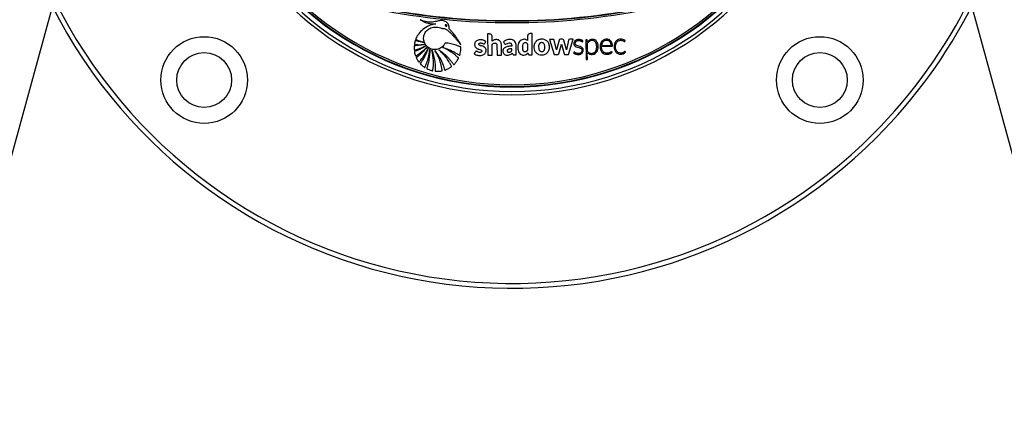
# Paper-space layout '3.5M DUO Surface Plate' of a CAD drawing. Header units: millimetres. Extents: x 20 to 26059, y 28 to 17638.
# Tile 41 of 66: x 8793 to 9404, y 12866 to 13111. Entities that reach past the tile are written whole.
import ezdxf

# ---------------------------------------------------------------- set-up
doc = ezdxf.new("R2010")
doc.units = ezdxf.units.MM

psp = doc.layouts.new('3.5M DUO Surface Plate')

# ---------------------------------------------------------------- linework, layer by layer
at = {"color": 7, "linetype": 'Continuous', "lineweight": 25, "ltscale": 2}
for p, q in [((9084.52, 13102.07), (9083.32, 13102.05)), ((9083.32, 13102.05), (9083.44, 13088.92)), ((9086.18, 13097.56), (9086.16, 13100.46)), ((9108.13, 13100.66), (9108.15, 13097.99)), ((9110.94, 13102.3), (9109.73, 13102.29)), ((9111.05, 13089.16), (9110.94, 13102.3)), ((9123.9, 13098.72), (9121.64, 13098.7)), ((9121.64, 13098.7), (9124.66, 13089.28)), ((9129.79, 13098.78), (9128.44, 13098.76)), ((9133.59, 13089.36), (9136.38, 13098.82)), ((9136.38, 13098.82), (9134.27, 13098.8)), ((9086.26, 13088.95), (9086.2, 13095.68)), ((9089.12, 13094.97), (9089.17, 13088.97)), ((9091.99, 13089), (9091.94, 13095)), ((9093.17, 13097.14), (9093.68, 13096.26)), ((9101.07, 13089.08), (9101.01, 13094.97)), ((9126.06, 13092.17), (9124.69, 13098.23)), ((9127.71, 13098.2), (9126.06, 13092.17)), ((9127.44, 13089.78), (9129.07, 13095.76)), ((9129.07, 13095.76), (9130.79, 13089.81)), ((9132.21, 13092.21), (9130.54, 13098.21)), ((9133.53, 13098.2), (9132.21, 13092.21)), ((9144.68, 13098.52), (9144.26, 13098.52)), ((9144.26, 13098.52), (9144.37, 13086.54)), ((9145.12, 13096.9), (9145.11, 13098.1)), ((9145.12, 13096.89), (9145.12, 13096.9)), ((9145.13, 13096), (9145.17, 13091.48)), ((9153.96, 13094.98), (9159.96, 13095.03)), ((9083.44, 13088.92), (9086.26, 13088.95)), ((9089.17, 13088.97), (9091.99, 13089)), ((9108.38, 13090.33), (9108.61, 13089.62)), ((9109.3, 13089.15), (9111.05, 13089.16)), ((9124.66, 13089.28), (9126.84, 13089.3)), ((9131.3, 13089.34), (9133.59, 13089.36)), ((9145.21, 13086.26), (9145.18, 13089.78)), ((9144.66, 13086.25), (9145.21, 13086.26))]:
    psp.add_line(p, q, dxfattribs=at)
at = {"color": 7, "linetype": 'Continuous', "lineweight": 25, "ltscale": 2, "flags": 128}
for points in [[(8177.35, 10801.92), (8260.81, 11105.99), (8347.06, 11420.22), (8433.31, 11734.45), (8519.56, 12048.68), (8648.94, 12520.03), (8713.62, 12755.7), (8778.31, 12991.38), (8833.91, 13193.93)], [(9363.01, 13193.93), (9385.87, 13110.66), (9472.1, 12796.5), (9558.33, 12482.33), (9623.45, 12245.1), (9688.57, 12007.86), (9774.8, 11693.7), (9861.03, 11379.53), (10019.57, 10801.92)]]:
    psp.add_lwpolyline(points, dxfattribs=at)
at = {"color": 7, "linetype": 'Continuous', "lineweight": 25, "ltscale": 4}
for centre, radius in [((8907.54, 13073.51), 26.88), ((9289.38, 13073.51), 26.88), ((8907.54, 13073.51), 17), ((9289.38, 13073.51), 17)]:
    psp.add_circle(centre, radius, dxfattribs=at)
for centre, radius, start, end in [((9098.46, 13264.43), 200, 200.6403, 339.3597), ((9098.46, 13264.43), 198, 200.85846, 339.14154), ((9098.46, 13264.43), 195.21, 201.17087, 338.82913), ((9098.46, 13264.43), 317, 206.35036, 315), ((9098.46, 13264.43), 317, 315, 333.65735), ((9098.46, 13264.43), 320, 206.97498, 315), ((9098.46, 13533.83), 424.76, 258.6328, 281.3672), ((9098.46, 13533.83), 423.76, 258.6328, 281.3672), ((9098.46, 13533.83), 423.51, 258.6328, 281.3672), ((9098.46, 13264.43), 320, 315, 333.03336), ((9128.45, 13097.99), 0.769, 90.5, 164.71502), ((9129.8, 13098.01), 0.766, 15.53611, 90.5), ((9134.28, 13098.04), 0.767, 90.5, 167.53477), ((9148.36, 13095.03), 3.68, 83.18077, 89.49494), ((9116.52, 13094.21), 4.53, 117.80603, 121.20723), ((9144.68, 13098.09), 0.431, 0.5, 90.5), ((9145.79, 13096), 0.662, 142.58789, 180.5), ((9116.38, 13093.38), 4.22, 225.87243, 230.62711), ((9144.66, 13086.54), 0.288, 180.5, 270.5), ((9145.56, 13089.78), 0.374, 54.55557, 180.5)]:
    psp.add_arc(centre, radius, start, end, dxfattribs=at)
at = {"color": 8, "linetype": 'Continuous', "lineweight": 25, "ltscale": 4}
for radius, start, end in [(194.87, 201.20971, 338.79029), (193.87, 201.32441, 338.67559)]:
    psp.add_arc((9098.46, 13264.43), radius, start, end, dxfattribs=at)
at = {"color": 7, "linetype": 'Continuous', "lineweight": 25, "ltscale": 2}
for points, knots in [([(9041.54, 13110.9), (9042.15, 13110.55), (9043.39, 13109.84), (9045.37, 13109.02), (9047.45, 13108.44), (9049.22, 13108.24), (9050.45, 13108.27), (9050.97, 13108.34), (9051.13, 13108.36)], [0, 0, 0, 0, 0.2097839, 0.4229329, 0.6357613, 0.8467437, 0.9511526, 1, 1, 1, 1]), ([(9066.64, 13095.5), (9066.53, 13095.8), (9066.35, 13096.3), (9065.91, 13096.98), (9065.39, 13097.83), (9064.53, 13099.09), (9063.28, 13100.82), (9061.88, 13102.59), (9060.66, 13104.03), (9059.96, 13104.84), (9059.62, 13105.18), (9059.53, 13105.29), (9059.49, 13105.35), (9059.45, 13105.38), (9059.43, 13105.4), (9059.41, 13105.44), (9059.41, 13105.5), (9059.42, 13105.58), (9059.46, 13105.75), (9059.45, 13105.99), (9059.45, 13106.22), (9059.44, 13106.36), (9059.44, 13106.42), (9059.44, 13106.44), (9059.44, 13106.46), (9059.44, 13106.46), (9059.43, 13106.46), (9059.43, 13106.46), (9059.43, 13106.47), (9059.4, 13106.89), (9059.2, 13107.73), (9058.54, 13108.83), (9057.65, 13109.64), (9056.22, 13110.34), (9054.12, 13110.46), (9051.4, 13109.78), (9048.85, 13109.3), (9046.58, 13109.36), (9045.02, 13109.66), (9043.7, 13110.03), (9042.62, 13110.42), (9041.93, 13110.71), (9041.58, 13110.88), (9041.54, 13110.9)], [0, 0, 0, 0, 0.02822, 0.047024, 0.072189, 0.117124, 0.182915, 0.263093, 0.318189, 0.351119, 0.358364, 0.361518, 0.363967, 0.364769, 0.365681, 0.366458, 0.368426, 0.370883, 0.374354, 0.383843, 0.39149, 0.394855, 0.396335, 0.396987, 0.397273, 0.3974, 0.397455, 0.39748, 0.39749, 0.397499, 0.435527, 0.473257, 0.509719, 0.541957, 0.613525, 0.690941, 0.79256, 0.84284, 0.893244, 0.933507, 0.964789, 0.996041, 1, 1, 1, 1]), ([(9051.13, 13108.36), (9049.72, 13108.01), (9046.89, 13107.3), (9043.17, 13105.12), (9040.83, 13102.63), (9039.66, 13100.8), (9039.23, 13099.96), (9039.03, 13099.54), (9038.91, 13099.26), (9038.79, 13099.04), (9038.74, 13098.87), (9038.76, 13098.77), (9038.82, 13098.68), (9038.95, 13098.61), (9039.12, 13098.54), (9039.27, 13098.48), (9039.67, 13098.32), (9040.45, 13097.97), (9041.82, 13097.46), (9042.9, 13097.12), (9043.52, 13096.93)], [0, 0, 0, 0, 0.202229, 0.40583, 0.591312, 0.672977, 0.708933, 0.723066, 0.737203, 0.751345, 0.758346, 0.76153, 0.764795, 0.773005, 0.782354, 0.789655, 0.796107, 0.841429, 0.909394, 1, 1, 1, 1]), ([(9066.78, 13093.63), (9066.79, 13093.7), (9066.79, 13093.79), (9066.76, 13093.91), (9066.7, 13093.98), (9066.56, 13094.04), (9066.15, 13094.19), (9065.26, 13094.58), (9063.35, 13095.24), (9061.1, 13095.84), (9059.08, 13096.25), (9057.93, 13096.35), (9057.35, 13096.52), (9056.98, 13096.42), (9056.87, 13096.24), (9056.68, 13095.88), (9056.3, 13095.2), (9055.76, 13094.58), (9055.27, 13094.12), (9054.72, 13093.65), (9053.42, 13092.83), (9051.17, 13092.2), (9048.49, 13092.52), (9046.21, 13093.75), (9044.5, 13095.68), (9043.58, 13098.18), (9043.65, 13101.02), (9044.94, 13103.72), (9047.4, 13105.82), (9050.72, 13106.54), (9053.28, 13106.08), (9054.93, 13105.56), (9055.76, 13105.4), (9056.61, 13105.37), (9057.47, 13105.23), (9058.11, 13104.65), (9058.61, 13104.26), (9058.92, 13103.98), (9059.06, 13103.85), (9059.13, 13103.8), (9059.15, 13103.77), (9059.16, 13103.76), (9059.17, 13103.76), (9059.17, 13103.76), (9059.17, 13103.76), (9059.6, 13103.37), (9060.44, 13102.58), (9061.65, 13101.34), (9062.83, 13100.07), (9063.97, 13098.76), (9065.08, 13097.43), (9065.97, 13096.34), (9066.48, 13095.7), (9066.64, 13095.5)], [0, 0, 0, 0, 0.003297, 0.004451, 0.006013, 0.007636, 0.011934, 0.027751, 0.05586, 0.112253, 0.143271, 0.15814, 0.169338, 0.172814, 0.176033, 0.179185, 0.193339, 0.214275, 0.219972, 0.226844, 0.249998, 0.295821, 0.339794, 0.380454, 0.421963, 0.465245, 0.509563, 0.559447, 0.609407, 0.66537, 0.721796, 0.736556, 0.751316, 0.763526, 0.779318, 0.792631, 0.805356, 0.811072, 0.813587, 0.814694, 0.815181, 0.815395, 0.815489, 0.815531, 0.815549, 0.815563, 0.84418, 0.872842, 0.901542, 0.930254, 0.95894, 0.98755, 1, 1, 1, 1]), ([(9057.01, 13107.62), (9057, 13107.6), (9056.98, 13107.54), (9056.98, 13107.43), (9057.05, 13107.28), (9057.19, 13107.14), (9057.37, 13107.01), (9057.57, 13106.92), (9057.77, 13106.88), (9057.93, 13106.9), (9058.03, 13106.96), (9058.06, 13107.01), (9058.08, 13107.03)], [0, 0, 0, 0, 0.054156, 0.106755, 0.220929, 0.354229, 0.499768, 0.645408, 0.778969, 0.893406, 0.946007, 1, 1, 1, 1]), ([(9058.08, 13107.03), (9058.09, 13107.06), (9058.11, 13107.11), (9058.11, 13107.19), (9058.09, 13107.28), (9058.02, 13107.39), (9057.9, 13107.52), (9057.72, 13107.64), (9057.52, 13107.73), (9057.32, 13107.77), (9057.16, 13107.75), (9057.06, 13107.69), (9057.02, 13107.65), (9057.01, 13107.62)], [0, 0, 0, 0, 0.054065, 0.106539, 0.161596, 0.221255, 0.354544, 0.500182, 0.645921, 0.779484, 0.893723, 0.946166, 1, 1, 1, 1]), ([(9086.16, 13100.46), (9086.12, 13100.7), (9086.06, 13101.18), (9085.62, 13101.7), (9085.09, 13102.01), (9084.71, 13102.05), (9084.52, 13102.07)], [0, 0, 0, 0, 0.283703, 0.557916, 0.775025, 1, 1, 1, 1]), ([(9101.01, 13094.97), (9100.98, 13095.4), (9100.91, 13096.25), (9100.31, 13097.42), (9099.31, 13098.27), (9097.64, 13098.81), (9095.35, 13098.62), (9093.89, 13097.63), (9093.17, 13097.14)], [0, 0, 0, 0, 0.1231946, 0.246585, 0.3696872, 0.4934453, 0.7486293, 1, 1, 1, 1]), ([(9108.15, 13097.99), (9107.85, 13098.18), (9107.29, 13098.56), (9106.31, 13098.78), (9105.24, 13098.73), (9104.11, 13098.29), (9102.69, 13097.1), (9101.87, 13094.79), (9102.02, 13092.42), (9102.62, 13090.62), (9103.52, 13089.59), (9104.66, 13089), (9105.96, 13088.93), (9107.31, 13089.33), (9108.03, 13090), (9108.38, 13090.33)], [0, 0, 0, 0, 0.055258, 0.105084, 0.152352, 0.221467, 0.289224, 0.434771, 0.581097, 0.654681, 0.726143, 0.788399, 0.848464, 0.92497, 1, 1, 1, 1]), ([(9109.73, 13102.29), (9109.49, 13102.25), (9109.01, 13102.19), (9108.49, 13101.75), (9108.18, 13101.22), (9108.15, 13100.85), (9108.13, 13100.66)], [0, 0, 0, 0, 0.283705, 0.557919, 0.775025, 1, 1, 1, 1]), ([(9118.09, 13089.18), (9118.74, 13089.4), (9120.03, 13089.83), (9121.34, 13091.51), (9121.81, 13093.53), (9121.61, 13095.61), (9120.64, 13097.49), (9118.88, 13098.61), (9116.85, 13098.94), (9115.55, 13098.61), (9114.9, 13098.45)], [0, 0, 0, 0, 0.1251146, 0.2479077, 0.3752354, 0.5042064, 0.628862, 0.7523585, 0.8761737, 1, 1, 1, 1]), ([(9124.69, 13098.23), (9124.67, 13098.27), (9124.64, 13098.35), (9124.53, 13098.49), (9124.37, 13098.62), (9124.14, 13098.7), (9123.98, 13098.71), (9123.9, 13098.72)], [0, 0, 0, 0, 0.123452, 0.278124, 0.52021, 0.74651, 1, 1, 1, 1]), ([(9148.39, 13098.71), (9148.03, 13098.68), (9147.4, 13098.63), (9146.83, 13098.35), (9146.58, 13098.23)], [0, 0, 0, 0, 0.558315, 1, 1, 1, 1]), ([(9153.92, 13094.43), (9153.94, 13094.43), (9153.97, 13094.43), (9154, 13094.43), (9154.02, 13094.43), (9154.02, 13094.43), (9154.03, 13094.43), (9154.03, 13094.43), (9154.03, 13094.43), (9154.03, 13094.43), (9154.03, 13094.43), (9154.03, 13094.43), (9154.65, 13094.43), (9155.89, 13094.45), (9157.62, 13094.45), (9159, 13094.49), (9159.9, 13094.44), (9160.36, 13094.47), (9160.57, 13094.49), (9160.65, 13094.54), (9160.73, 13094.63), (9160.76, 13094.78), (9160.77, 13095.01), (9160.71, 13095.37), (9160.65, 13095.9), (9160.42, 13096.72), (9159.98, 13097.47), (9159.38, 13098.05), (9158.69, 13098.5), (9157.46, 13098.87), (9155.73, 13098.7), (9153.84, 13097.53), (9152.92, 13095.18), (9153.06, 13093), (9153.67, 13091.42), (9154.41, 13090.46), (9155.42, 13089.74), (9156.21, 13089.57), (9156.62, 13089.48)], [0, 0, 0, 0, 0.0022778, 0.00328, 0.003721, 0.003915, 0.0040004, 0.004038, 0.0040545, 0.0040617, 0.004065, 0.0040664, 0.0040675, 0.0748783, 0.1456892, 0.1999428, 0.2323335, 0.2483307, 0.2525712, 0.2558753, 0.2590766, 0.2656948, 0.2732395, 0.2849482, 0.3069046, 0.3337077, 0.3818441, 0.4043595, 0.4271405, 0.475188, 0.547705, 0.6194583, 0.7172185, 0.8161622, 0.863066, 0.9081999, 0.9530454, 1, 1, 1, 1]), ([(9168.44, 13097.51), (9168.49, 13097.59), (9168.56, 13097.68), (9168.63, 13097.77), (9168.65, 13097.79), (9168.65, 13097.8), (9168.65, 13097.81), (9168.64, 13097.83), (9168.6, 13097.88), (9168.5, 13098.03), (9168.25, 13098.15), (9167.99, 13098.33), (9167.47, 13098.6), (9166.71, 13098.83), (9165.57, 13098.87), (9164.49, 13098.68), (9163.48, 13098.13), (9162.72, 13097.39), (9162.05, 13096.2), (9161.72, 13094.53), (9161.87, 13092.85), (9162.34, 13091.6), (9162.87, 13090.77), (9163.6, 13090.09), (9164.5, 13089.66), (9165.5, 13089.48), (9166.52, 13089.53), (9167.51, 13089.81), (9168.23, 13090.22), (9168.63, 13090.57), (9168.77, 13090.73), (9168.82, 13090.78), (9168.83, 13090.8), (9168.83, 13090.83), (9168.82, 13090.85), (9168.82, 13090.87), (9168.81, 13090.89)], [0, 0, 0, 0, 0.0138, 0.01631, 0.016862, 0.017297, 0.017788, 0.018454, 0.020081, 0.026141, 0.044837, 0.05882, 0.072542, 0.129721, 0.171602, 0.236719, 0.286435, 0.336148, 0.387409, 0.481555, 0.579331, 0.627313, 0.67415, 0.720688, 0.769122, 0.817332, 0.866731, 0.916036, 0.964251, 0.986047, 0.993383, 0.994808, 0.995814, 0.996801, 0.998078, 1, 1, 1, 1]), ([(9044.14, 13095.54), (9043.21, 13095.35), (9041.72, 13095.05), (9039.89, 13094.87), (9038.82, 13094.8), (9038.25, 13094.77), (9037.96, 13094.79), (9037.83, 13094.74), (9037.78, 13094.67), (9037.76, 13094.62), (9037.74, 13094.5), (9037.7, 13094.23), (9037.69, 13093.72), (9037.72, 13093.14), (9037.73, 13092.65), (9037.75, 13092.41), (9037.77, 13092.29), (9037.79, 13092.24), (9037.82, 13092.2), (9037.88, 13092.16), (9037.99, 13092.15), (9038.24, 13092.21), (9038.84, 13092.36), (9039.98, 13092.66), (9042.09, 13093.33), (9043.76, 13094.07), (9044.87, 13094.56)], [0, 0, 0, 0, 0.173667, 0.277701, 0.336774, 0.369433, 0.380571, 0.39028, 0.392921, 0.395812, 0.399928, 0.415801, 0.44496, 0.493446, 0.520916, 0.534753, 0.538746, 0.542044, 0.544886, 0.547523, 0.554857, 0.56349, 0.595044, 0.666572, 0.779172, 1, 1, 1, 1]), ([(9043.52, 13096.93), (9042.94, 13097.01), (9041.89, 13097.17), (9040.56, 13097.45), (9039.69, 13097.66), (9039.19, 13097.8), (9038.88, 13097.87), (9038.67, 13097.96), (9038.52, 13097.96), (9038.46, 13097.94), (9038.42, 13097.91), (9038.27, 13097.67), (9038.17, 13097.18), (9038.05, 13096.61), (9037.96, 13096.18), (9037.91, 13095.94), (9037.9, 13095.78), (9037.91, 13095.7), (9037.95, 13095.63), (9038.01, 13095.6), (9038.15, 13095.56), (9038.49, 13095.53), (9039.19, 13095.45), (9041.12, 13095.38), (9042.83, 13095.47), (9044.14, 13095.54)], [0, 0, 0, 0, 0.1276982, 0.2301602, 0.2967053, 0.3225419, 0.3418764, 0.3671977, 0.3710424, 0.3747109, 0.3786694, 0.3834918, 0.4343049, 0.4854789, 0.5104065, 0.5314642, 0.5387019, 0.5445656, 0.5490735, 0.5540755, 0.5600709, 0.5802083, 0.6281602, 0.7140573, 1, 1, 1, 1]), ([(9044.87, 13094.56), (9043.95, 13094.01), (9042.48, 13093.12), (9040.57, 13092.22), (9039.35, 13091.72), (9038.63, 13091.43), (9038.21, 13091.3), (9038.04, 13091.25), (9037.98, 13091.2), (9037.95, 13091.17), (9037.92, 13091.12), (9037.91, 13091.05), (9037.94, 13090.91), (9037.98, 13090.71), (9038.04, 13090.39), (9038.17, 13089.85), (9038.33, 13089.24), (9038.48, 13088.76), (9038.57, 13088.55), (9038.62, 13088.48), (9038.69, 13088.44), (9038.77, 13088.44), (9038.87, 13088.47), (9038.97, 13088.53), (9039.05, 13088.58), (9039.1, 13088.61), (9039.12, 13088.63), (9039.13, 13088.63), (9039.13, 13088.63), (9039.13, 13088.63), (9039.13, 13088.63), (9039.13, 13088.63), (9039.13, 13088.63), (9040.22, 13089.4), (9042.59, 13090.85), (9044.58, 13092.79), (9045.61, 13093.8)], [0, 0, 0, 0, 0.165667, 0.266279, 0.325785, 0.370092, 0.3852, 0.394149, 0.39629, 0.398331, 0.400329, 0.40485, 0.409547, 0.422042, 0.435841, 0.460922, 0.507787, 0.532655, 0.538534, 0.542969, 0.546556, 0.550022, 0.555764, 0.56218, 0.567864, 0.570218, 0.571206, 0.57163, 0.571814, 0.571894, 0.57193, 0.571945, 0.571952, 0.571958, 0.777413, 1, 1, 1, 1]), ([(9045.61, 13093.8), (9044.73, 13092.74), (9043.38, 13091.1), (9041.52, 13089.35), (9040.43, 13088.46), (9039.77, 13087.9), (9039.35, 13087.65), (9039.16, 13087.47), (9039.12, 13087.42), (9039.11, 13087.37), (9039.1, 13087.31), (9039.14, 13087.2), (9039.23, 13087.01), (9039.47, 13086.57), (9039.83, 13085.9), (9040.28, 13085.26), (9040.55, 13084.85), (9040.67, 13084.71), (9040.72, 13084.68), (9040.78, 13084.66), (9040.83, 13084.67), (9040.94, 13084.72), (9041.04, 13084.83), (9041.11, 13084.93), (9041.15, 13084.97), (9041.16, 13084.99), (9041.17, 13085), (9041.17, 13085), (9041.17, 13085), (9041.17, 13085), (9041.17, 13085), (9041.17, 13085), (9042.09, 13086.21), (9044.24, 13088.68), (9045.68, 13091.6), (9046.44, 13093.16)], [0, 0, 0, 0, 0.181563, 0.281452, 0.336765, 0.368324, 0.39543, 0.400295, 0.402716, 0.404775, 0.406734, 0.41078, 0.419527, 0.434462, 0.477332, 0.519899, 0.538335, 0.541449, 0.544399, 0.546346, 0.548841, 0.551627, 0.562442, 0.56711, 0.56892, 0.56965, 0.569956, 0.570088, 0.570145, 0.570171, 0.570182, 0.570186, 0.570191, 0.771131, 1, 1, 1, 1]), ([(9046.44, 13093.16), (9045.77, 13091.36), (9044.79, 13088.77), (9043.18, 13086.07), (9042.44, 13084.93), (9042.05, 13084.39), (9041.83, 13084.06), (9041.64, 13083.86), (9041.59, 13083.72), (9041.59, 13083.64), (9041.62, 13083.58), (9041.7, 13083.47), (9041.88, 13083.31), (9042.28, 13082.91), (9042.86, 13082.38), (9043.53, 13081.87), (9043.94, 13081.54), (9044.16, 13081.4), (9044.24, 13081.37), (9044.32, 13081.37), (9044.38, 13081.39), (9044.48, 13081.48), (9044.54, 13081.62), (9044.59, 13081.75), (9044.61, 13081.81), (9044.62, 13081.83), (9044.62, 13081.84), (9044.62, 13081.84), (9044.62, 13081.84), (9044.63, 13081.84), (9044.63, 13081.84), (9044.63, 13081.84), (9045.05, 13082.89), (9045.99, 13085.06), (9046.98, 13088.65), (9047.29, 13091.21), (9047.46, 13092.54)], [0, 0, 0, 0, 0.221217, 0.318628, 0.36153, 0.378392, 0.39526, 0.406999, 0.409707, 0.412374, 0.415346, 0.417923, 0.427889, 0.443092, 0.483276, 0.518157, 0.540036, 0.544161, 0.547903, 0.550197, 0.552664, 0.555264, 0.565387, 0.569719, 0.571381, 0.572047, 0.572325, 0.572445, 0.572497, 0.57252, 0.57253, 0.572534, 0.572538, 0.702949, 0.845438, 1, 1, 1, 1]), ([(9053.05, 13092.23), (9053.53, 13091.91), (9054.48, 13091.26), (9055.84, 13090.19), (9057.15, 13089.06), (9058.39, 13087.85), (9059.58, 13086.59), (9060.67, 13085.25), (9061.57, 13084.14), (9061.99, 13083.35), (9062.23, 13083.13), (9062.29, 13083.1), (9062.37, 13083.1), (9062.47, 13083.15), (9062.8, 13083.42), (9063.14, 13083.88), (9063.69, 13084.52), (9064.18, 13085.18), (9064.59, 13085.81), (9064.86, 13086.27), (9065.03, 13086.59), (9065.2, 13086.83), (9065.28, 13087.03), (9065.25, 13087.16), (9065.14, 13087.33), (9064.83, 13087.56), (9064.44, 13087.94), (9063.95, 13088.37), (9063.27, 13088.97), (9062.3, 13089.74), (9060.66, 13090.95), (9058.4, 13092.37), (9056.48, 13093.27), (9055.52, 13093.72)], [0, 0, 0, 0, 0.05771, 0.11539, 0.173053, 0.230709, 0.288371, 0.346051, 0.403765, 0.431524, 0.433822, 0.435859, 0.437913, 0.441817, 0.446383, 0.480892, 0.497729, 0.531857, 0.561891, 0.573691, 0.58549, 0.597662, 0.603357, 0.606248, 0.609835, 0.624207, 0.643874, 0.663907, 0.689821, 0.73464, 0.787656, 0.89382, 1, 1, 1, 1]), ([(9055.52, 13093.72), (9056.72, 13093.34), (9059, 13092.64), (9061.7, 13091.37), (9063.54, 13090.33), (9064.73, 13089.58), (9065.41, 13089.1), (9065.79, 13088.83), (9065.88, 13088.81), (9065.94, 13088.82), (9066.01, 13088.86), (9066.06, 13088.94), (9066.1, 13089.07), (9066.16, 13089.31), (9066.27, 13089.64), (9066.49, 13090.51), (9066.74, 13091.84), (9066.77, 13093.03), (9066.78, 13093.63)], [0, 0, 0, 0, 0.229182, 0.431713, 0.540852, 0.613251, 0.685772, 0.694462, 0.697029, 0.701156, 0.704892, 0.711452, 0.71865, 0.729129, 0.755851, 0.782573, 0.891295, 1, 1, 1, 1]), ([(9076.13, 13091.28), (9075.98, 13091.2), (9075.7, 13091.04), (9075.48, 13090.6), (9075.28, 13090.3), (9075.11, 13090.08), (9075.05, 13089.96), (9075.04, 13089.88), (9075.05, 13089.85), (9075.07, 13089.81), (9075.24, 13089.7), (9075.73, 13089.32), (9076.6, 13088.99), (9077.71, 13088.75), (9078.78, 13088.7), (9079.91, 13088.86), (9080.86, 13089.25), (9081.58, 13089.82), (9082.04, 13090.49), (9082.32, 13091.24), (9082.4, 13091.98), (9082.3, 13092.64), (9082.07, 13093.18), (9081.76, 13093.57), (9081.2, 13094.04), (9080.29, 13094.46), (9079.26, 13094.72), (9078.51, 13094.98), (9078.13, 13095.23), (9077.95, 13095.55), (9077.94, 13095.85), (9078.05, 13096.12), (9078.3, 13096.35), (9078.71, 13096.48), (9079.28, 13096.51), (9080.01, 13096.34), (9080.58, 13096.02), (9081.06, 13095.96), (9081.28, 13095.98), (9081.48, 13096.09), (9081.57, 13096.21), (9081.62, 13096.28)], [0, 0, 0, 0, 0.0227, 0.043781, 0.065143, 0.074126, 0.081726, 0.083335, 0.084631, 0.085832, 0.090395, 0.111496, 0.17246, 0.215695, 0.267912, 0.320027, 0.371217, 0.408367, 0.444836, 0.481907, 0.518702, 0.545862, 0.572885, 0.599185, 0.614014, 0.673554, 0.735399, 0.760484, 0.783408, 0.796069, 0.809821, 0.822674, 0.834802, 0.856573, 0.879638, 0.913114, 0.958821, 0.969233, 0.978976, 0.98877, 1, 1, 1, 1]), ([(9081.62, 13096.28), (9081.7, 13096.41), (9081.84, 13096.62), (9082, 13096.87), (9082.1, 13097.03), (9082.15, 13097.13), (9082.21, 13097.19), (9082.24, 13097.24), (9082.25, 13097.27), (9082.24, 13097.29), (9082.22, 13097.32), (9082.18, 13097.37), (9082.11, 13097.43), (9082.03, 13097.48), (9081.99, 13097.51), (9081.97, 13097.52), (9081.97, 13097.53), (9081.97, 13097.53), (9081.97, 13097.53), (9081.97, 13097.53), (9081.97, 13097.53), (9081.97, 13097.53), (9081.73, 13097.65), (9081.32, 13097.99), (9080.57, 13098.26), (9079.31, 13098.54), (9077.85, 13098.47), (9076.44, 13097.85), (9075.69, 13097.08), (9075.31, 13096.19), (9075.23, 13095.34), (9075.39, 13094.51), (9075.84, 13093.68), (9076.52, 13093.12), (9077.25, 13092.82), (9078.07, 13092.56), (9078.87, 13092.35), (9079.49, 13091.99), (9079.68, 13091.72), (9079.73, 13091.5), (9079.7, 13091.27), (9079.61, 13091.07), (9079.47, 13090.91), (9079.26, 13090.76), (9078.87, 13090.63), (9078.29, 13090.6), (9077.61, 13090.78), (9077.07, 13091.06), (9076.58, 13091.33), (9076.28, 13091.3), (9076.13, 13091.28)], [0, 0, 0, 0, 0.0214302, 0.0365898, 0.0432596, 0.0485007, 0.0532976, 0.0553326, 0.0566899, 0.0577147, 0.0590176, 0.0615841, 0.0670971, 0.0724394, 0.074302, 0.0749705, 0.0752301, 0.0753378, 0.0753836, 0.0754036, 0.0754121, 0.0754162, 0.075419, 0.1134997, 0.151621, 0.1897353, 0.300253, 0.3553245, 0.4102888, 0.4518834, 0.4923815, 0.5324143, 0.5723797, 0.627014, 0.6565096, 0.685842, 0.751173, 0.7767175, 0.7873183, 0.7983847, 0.8090415, 0.8193499, 0.82972, 0.8403164, 0.8565473, 0.8890565, 0.9219585, 0.9574724, 0.9785683, 1, 1, 1, 1]), ([(9091.94, 13095), (9091.87, 13095.69), (9091.76, 13096.72), (9090.91, 13097.83), (9090.02, 13098.39), (9089, 13098.59), (9087.98, 13098.52), (9086.98, 13098.21), (9086.45, 13097.77), (9086.18, 13097.56)], [0, 0, 0, 0, 0.248854, 0.373701, 0.498955, 0.62414, 0.749802, 0.87464, 1, 1, 1, 1]), ([(9086.2, 13095.68), (9086.41, 13095.85), (9086.8, 13096.17), (9087.43, 13096.4), (9087.99, 13096.45), (9088.43, 13096.35), (9088.76, 13096.1), (9088.99, 13095.78), (9089.09, 13095.38), (9089.11, 13095.1), (9089.12, 13094.97)], [0, 0, 0, 0, 0.20075, 0.371353, 0.491267, 0.615204, 0.694596, 0.793687, 0.904538, 1, 1, 1, 1]), ([(9098.27, 13094.57), (9097.57, 13094.51), (9096.19, 13094.4), (9094.48, 13093.91), (9093.34, 13093.07), (9092.79, 13092.13), (9092.73, 13091.06), (9093.02, 13090.15), (9093.54, 13089.5), (9094.35, 13089.02), (9095.47, 13088.78), (9096.77, 13088.97), (9097.82, 13089.47), (9098.37, 13089.93), (9098.62, 13090.14)], [0, 0, 0, 0, 0.143245, 0.2863, 0.358563, 0.42973, 0.501653, 0.57333, 0.62118, 0.668883, 0.765223, 0.851094, 0.934426, 1, 1, 1, 1]), ([(9093.68, 13096.26), (9093.74, 13096.18), (9093.84, 13096.03), (9094.07, 13095.87), (9094.33, 13095.78), (9094.88, 13095.75), (9095.6, 13096.21), (9096.46, 13096.5), (9097.2, 13096.52), (9097.7, 13096.35), (9098.04, 13096.01), (9098.3, 13095.42), (9098.28, 13094.91), (9098.27, 13094.57)], [0, 0, 0, 0, 0.043693, 0.087035, 0.130805, 0.173871, 0.347702, 0.520641, 0.60943, 0.697903, 0.762046, 0.837471, 1, 1, 1, 1]), ([(9098.28, 13092.89), (9097.8, 13092.87), (9097.12, 13092.84), (9096.3, 13092.61), (9095.87, 13092.39), (9095.6, 13092.12), (9095.48, 13091.84), (9095.46, 13091.54), (9095.51, 13091.25), (9095.66, 13091), (9095.97, 13090.8), (9096.46, 13090.74), (9097.09, 13090.78), (9097.48, 13090.97), (9097.68, 13091.07)], [0, 0, 0, 0, 0.235345, 0.328382, 0.417623, 0.466597, 0.514368, 0.562573, 0.611928, 0.656748, 0.699407, 0.787981, 0.894128, 1, 1, 1, 1]), ([(9097.68, 13091.07), (9097.82, 13091.17), (9098.02, 13091.3), (9098.22, 13091.5), (9098.36, 13091.75), (9098.28, 13092.24), (9098.28, 13092.66), (9098.28, 13092.89)], [0, 0, 0, 0, 0.25654, 0.334861, 0.397754, 0.663701, 1, 1, 1, 1]), ([(9108.17, 13096.05), (9108.04, 13096.17), (9107.77, 13096.41), (9107.27, 13096.63), (9106.73, 13096.7), (9106.13, 13096.62), (9105.56, 13096.27), (9105.04, 13095.42), (9104.85, 13094.09), (9104.93, 13092.8), (9105.21, 13091.84), (9105.5, 13091.53), (9105.64, 13091.38)], [0, 0, 0, 0, 0.067035, 0.13386, 0.200695, 0.268057, 0.355259, 0.441721, 0.633831, 0.8463, 0.924415, 1, 1, 1, 1]), ([(9105.64, 13091.38), (9105.78, 13091.3), (9106.07, 13091.14), (9106.58, 13091.12), (9107.07, 13091.21), (9107.5, 13091.4), (9107.85, 13091.64), (9108.21, 13091.95), (9108.2, 13092.54), (9108.19, 13093.88), (9108.18, 13095.09), (9108.17, 13096.05)], [0, 0, 0, 0, 0.069768, 0.142093, 0.215677, 0.285558, 0.344022, 0.404726, 0.476992, 0.588014, 1, 1, 1, 1]), ([(9113.38, 13097.47), (9112.96, 13096.88), (9112.1, 13095.68), (9111.98, 13093.58), (9112.37, 13091.7), (9113.09, 13090.8), (9113.44, 13090.35)], [0, 0, 0, 0, 0.274692, 0.559989, 0.783639, 1, 1, 1, 1]), ([(9114.17, 13098.09), (9114.01, 13097.99), (9113.73, 13097.8), (9113.48, 13097.57), (9113.38, 13097.47)], [0, 0, 0, 0, 0.561212, 1, 1, 1, 1]), ([(9114.9, 13098.45), (9114.8, 13098.41), (9114.63, 13098.34), (9114.47, 13098.26), (9114.4, 13098.22)], [0, 0, 0, 0, 0.5639595, 1, 1, 1, 1]), ([(9115.69, 13096.31), (9115.46, 13096), (9114.99, 13095.35), (9114.95, 13094), (9115.01, 13092.87), (9115.33, 13091.99), (9115.72, 13091.49), (9116.3, 13091.2), (9116.72, 13091.18), (9116.93, 13091.16)], [0, 0, 0, 0, 0.177979, 0.367098, 0.611567, 0.706367, 0.804228, 0.900755, 1, 1, 1, 1]), ([(9116.93, 13091.16), (9117.17, 13091.18), (9117.66, 13091.23), (9118.21, 13091.61), (9118.5, 13092.08), (9118.65, 13092.51), (9118.83, 13093.4), (9118.87, 13094.42), (9118.63, 13095.48), (9118.32, 13096.13), (9117.75, 13096.58), (9117.04, 13096.75), (9116.29, 13096.7), (9115.89, 13096.44), (9115.69, 13096.31)], [0, 0, 0, 0, 0.081417, 0.162241, 0.213218, 0.264534, 0.315639, 0.520135, 0.601385, 0.678843, 0.757651, 0.838975, 0.920888, 1, 1, 1, 1]), ([(9142.24, 13097.37), (9142.31, 13097.45), (9142.38, 13097.54), (9142.42, 13097.65), (9142.42, 13097.67), (9142.41, 13097.7), (9142.38, 13097.74), (9142.26, 13097.87), (9141.91, 13098.07), (9141.29, 13098.42), (9140.47, 13098.6), (9139.62, 13098.63), (9138.85, 13098.53), (9138.09, 13098.25), (9137.46, 13097.79), (9137.02, 13097.19), (9136.81, 13096.53), (9136.78, 13095.83), (9137.02, 13095.12), (9137.77, 13094.33), (9139.11, 13093.85), (9140.43, 13093.55), (9141.33, 13093.06), (9141.82, 13092.53), (9141.94, 13091.75), (9141.71, 13090.97), (9141.18, 13090.36), (9140.47, 13089.99), (9139.67, 13089.87), (9138.87, 13089.93), (9138.11, 13090.18), (9137.58, 13090.5), (9137.28, 13090.75), (9137.14, 13090.8), (9137.05, 13090.81), (9136.94, 13090.77), (9136.84, 13090.67), (9136.77, 13090.53), (9136.7, 13090.43), (9136.65, 13090.38), (9136.65, 13090.35), (9136.65, 13090.34), (9136.65, 13090.33), (9136.68, 13090.3), (9136.75, 13090.24), (9136.94, 13090.11), (9137.15, 13089.95), (9137.34, 13089.84), (9137.42, 13089.79), (9137.46, 13089.77), (9137.48, 13089.76), (9137.49, 13089.75), (9137.49, 13089.75), (9137.49, 13089.75), (9137.49, 13089.75), (9137.49, 13089.75), (9137.9, 13089.5), (9138.85, 13089.24), (9140.15, 13089.24), (9141.22, 13089.58), (9142.03, 13090.13), (9142.34, 13090.7), (9142.49, 13090.99)], [0, 0, 0, 0, 0.01083, 0.011531, 0.012128, 0.013053, 0.015074, 0.017741, 0.031484, 0.057491, 0.093685, 0.119116, 0.147632, 0.17581, 0.203923, 0.229782, 0.253462, 0.2769, 0.303156, 0.330977, 0.388895, 0.451524, 0.474829, 0.496939, 0.525669, 0.553885, 0.580986, 0.608862, 0.637538, 0.665566, 0.693487, 0.721769, 0.731252, 0.7343, 0.737326, 0.740634, 0.746241, 0.75215, 0.757085, 0.759327, 0.75961, 0.759871, 0.760301, 0.760869, 0.764203, 0.770617, 0.785221, 0.791648, 0.794477, 0.795722, 0.79627, 0.79651, 0.796616, 0.796663, 0.796684, 0.796693, 0.7967, 0.84692, 0.89887, 0.932722, 0.965787, 1, 1, 1, 1]), ([(9142.46, 13093.02), (9142.12, 13093.37), (9141.42, 13094.09), (9139.97, 13094.46), (9138.81, 13094.77), (9138.02, 13095.25), (9137.68, 13095.74), (9137.61, 13096.22), (9137.66, 13096.62), (9137.82, 13097), (9138.17, 13097.46), (9138.82, 13097.85), (9139.65, 13097.99), (9140.34, 13097.95), (9140.93, 13097.81), (9141.44, 13097.6), (9141.79, 13097.3), (9142.03, 13097.25), (9142.1, 13097.25), (9142.16, 13097.28), (9142.21, 13097.32), (9142.23, 13097.35), (9142.24, 13097.37)], [0, 0, 0, 0, 0.124778, 0.249542, 0.369694, 0.4284, 0.481225, 0.514871, 0.548894, 0.583538, 0.618609, 0.693311, 0.768512, 0.83041, 0.866112, 0.922934, 0.969974, 0.977732, 0.984778, 0.989398, 0.994335, 1, 1, 1, 1]), ([(9142.49, 13090.99), (9142.6, 13091.39), (9142.74, 13091.94), (9142.64, 13092.64), (9142.52, 13092.9), (9142.46, 13093.02)], [0, 0, 0, 0, 0.599204, 0.809029, 1, 1, 1, 1]), ([(9146.58, 13098.23), (9146.27, 13098.02), (9145.71, 13097.65), (9145.3, 13097.12), (9145.12, 13096.89)], [0, 0, 0, 0, 0.556875, 1, 1, 1, 1]), ([(9145.17, 13091.48), (9145.29, 13091.32), (9145.58, 13090.92), (9146.27, 13090.36), (9147.27, 13090.01), (9148.43, 13090.05), (9149.59, 13090.49), (9150.49, 13091.46), (9150.92, 13092.64), (9151.04, 13094.24), (9150.94, 13095.83), (9150.16, 13097.31), (9149.09, 13097.91), (9147.96, 13098.06), (9146.52, 13097.73), (9145.77, 13096.93), (9145.27, 13096.4)], [0, 0, 0, 0, 0.034153, 0.084197, 0.146831, 0.209046, 0.277499, 0.350173, 0.426188, 0.485064, 0.622089, 0.689836, 0.758159, 0.819725, 0.880121, 1, 1, 1, 1]), ([(9150.92, 13097.57), (9150.58, 13097.88), (9149.96, 13098.43), (9149.15, 13098.61), (9148.79, 13098.68)], [0, 0, 0, 0, 0.556757, 1, 1, 1, 1]), ([(9151.88, 13094.04), (9151.87, 13094.77), (9151.84, 13096.03), (9151.2, 13097.11), (9150.92, 13097.57)], [0, 0, 0, 0, 0.5717197, 1, 1, 1, 1]), ([(9151.65, 13092.29), (9151.72, 13092.61), (9151.85, 13093.19), (9151.87, 13093.78), (9151.88, 13094.04)], [0, 0, 0, 0, 0.553977, 1, 1, 1, 1]), ([(9156.62, 13089.48), (9156.95, 13089.46), (9157.62, 13089.42), (9158.56, 13089.6), (9159.35, 13089.87), (9159.88, 13090.15), (9160.2, 13090.38), (9160.37, 13090.53), (9160.49, 13090.64), (9160.55, 13090.71), (9160.57, 13090.74), (9160.58, 13090.76), (9160.57, 13090.78), (9160.56, 13090.8), (9160.48, 13090.86), (9160.43, 13090.96), (9160.34, 13091.05), (9160.25, 13091.12), (9160.1, 13091.12), (9159.91, 13091.05), (9159.62, 13090.84), (9159.21, 13090.56), (9158.57, 13090.3), (9157.68, 13090.1), (9156.76, 13090.13), (9155.9, 13090.37), (9155.19, 13090.77), (9154.45, 13091.62), (9154, 13092.91), (9153.95, 13093.92), (9153.92, 13094.43)], [0, 0, 0, 0, 0.0707811, 0.1417782, 0.2011488, 0.2480871, 0.2665079, 0.284869, 0.2967332, 0.3021902, 0.3037849, 0.3049722, 0.3060246, 0.3072575, 0.3111006, 0.3266856, 0.3300875, 0.3386591, 0.3488658, 0.3604426, 0.381058, 0.4247693, 0.4664147, 0.5268758, 0.6175098, 0.6574914, 0.7165996, 0.7865663, 0.8925859, 1, 1, 1, 1]), ([(9159.96, 13095.03), (9159.93, 13095.43), (9159.87, 13096.23), (9159.28, 13097.33), (9158.23, 13098.03), (9157.01, 13098.18), (9155.83, 13097.95), (9154.81, 13097.27), (9154.17, 13096.2), (9154.03, 13095.39), (9153.96, 13094.98)], [0, 0, 0, 0, 0.124213, 0.247776, 0.374538, 0.501893, 0.623019, 0.743733, 0.871569, 1, 1, 1, 1]), ([(9168.81, 13090.89), (9168.79, 13090.93), (9168.73, 13091.03), (9168.63, 13091.12), (9168.54, 13091.19), (9168.47, 13091.22), (9168.4, 13091.21), (9168.18, 13091.13), (9167.91, 13090.79), (9167.48, 13090.57), (9167.17, 13090.43), (9166.87, 13090.32), (9166.41, 13090.21), (9165.63, 13090.17), (9164.71, 13090.37), (9163.72, 13090.96), (9163.01, 13092.06), (9162.61, 13093.86), (9162.73, 13095.61), (9163.43, 13096.95), (9164.03, 13097.6), (9164.72, 13097.97), (9165.47, 13098.16), (9166.22, 13098.2), (9166.93, 13098.06), (9167.52, 13097.83), (9167.86, 13097.61), (9168.1, 13097.45), (9168.2, 13097.41), (9168.29, 13097.41), (9168.37, 13097.45), (9168.41, 13097.49), (9168.44, 13097.51)], [0, 0, 0, 0, 0.008623, 0.018953, 0.02374, 0.027842, 0.031655, 0.035641, 0.067719, 0.101679, 0.119259, 0.12583, 0.156242, 0.20015, 0.258125, 0.315789, 0.394169, 0.474602, 0.631312, 0.681431, 0.730795, 0.78158, 0.812629, 0.864562, 0.909188, 0.93568, 0.971569, 0.978811, 0.985365, 0.989607, 0.994273, 1, 1, 1, 1]), ([(9047.46, 13092.54), (9047.39, 13090.36), (9047.3, 13087.21), (9046.48, 13083.73), (9046.05, 13082.24), (9045.8, 13081.52), (9045.69, 13081.1), (9045.53, 13080.82), (9045.54, 13080.64), (9045.62, 13080.53), (9045.91, 13080.39), (9046.49, 13080.14), (9047.3, 13079.81), (9048.12, 13079.54), (9048.7, 13079.4), (9049.03, 13079.3), (9049.2, 13079.28), (9049.31, 13079.3), (9049.38, 13079.39), (9049.4, 13079.48), (9049.42, 13079.57), (9049.42, 13079.62), (9049.42, 13079.64), (9049.43, 13079.65), (9049.43, 13079.66), (9049.43, 13079.66), (9049.43, 13079.66), (9049.43, 13079.66), (9049.43, 13079.66), (9049.71, 13081.59), (9049.99, 13085.78), (9049.23, 13089.87), (9048.82, 13092.05)], [0, 0, 0, 0, 0.225553, 0.324918, 0.368667, 0.38586, 0.403056, 0.414899, 0.417663, 0.420662, 0.427984, 0.450147, 0.487433, 0.517652, 0.539746, 0.549342, 0.553136, 0.557092, 0.560365, 0.563982, 0.567438, 0.568972, 0.56964, 0.569931, 0.570059, 0.570115, 0.57014, 0.57015, 0.570155, 0.570159, 0.77153, 1, 1, 1, 1]), ([(9048.82, 13092.05), (9049.02, 13091.49), (9049.42, 13090.37), (9049.89, 13088.64), (9050.27, 13086.9), (9050.56, 13085.14), (9050.75, 13083.36), (9050.85, 13081.57), (9050.81, 13080.27), (9050.81, 13079.47), (9050.76, 13079.24), (9050.8, 13079.1), (9050.85, 13079.06), (9050.96, 13079), (9051.48, 13078.99), (9052.46, 13078.93), (9053.69, 13079.02), (9054.59, 13079.13), (9055.02, 13079.21), (9055.14, 13079.26), (9055.19, 13079.31), (9055.23, 13079.39), (9055.23, 13079.49), (9055.22, 13079.61), (9055.19, 13079.7), (9055.18, 13079.76), (9055.18, 13079.79), (9055.18, 13079.8), (9055.17, 13079.81), (9055.17, 13079.81), (9055.17, 13079.81), (9055.17, 13079.81), (9055.17, 13079.81), (9054.96, 13081.14), (9054.35, 13083.86), (9052.89, 13087.95), (9051.41, 13090.54), (9050.65, 13091.87)], [0, 0, 0, 0, 0.057425, 0.114826, 0.172211, 0.229592, 0.286977, 0.344377, 0.401806, 0.412893, 0.421478, 0.424076, 0.425858, 0.427738, 0.436262, 0.474569, 0.523369, 0.554574, 0.56231, 0.564903, 0.567089, 0.56915, 0.572812, 0.576881, 0.580591, 0.582187, 0.582872, 0.58317, 0.5833, 0.583357, 0.583382, 0.583393, 0.583398, 0.583402, 0.713102, 0.851979, 1, 1, 1, 1]), ([(9050.65, 13091.87), (9052.03, 13089.91), (9054.02, 13087.09), (9055.45, 13083.65), (9055.99, 13082.14), (9056.24, 13081.35), (9056.48, 13080.64), (9056.56, 13080.13), (9056.66, 13079.86), (9056.72, 13079.75), (9056.84, 13079.71), (9057.09, 13079.75), (9057.49, 13079.95), (9058.28, 13080.24), (9059.16, 13080.7), (9059.99, 13081.17), (9060.51, 13081.55), (9060.84, 13081.72), (9060.96, 13081.88), (9060.99, 13082.01), (9060.84, 13082.34), (9060.53, 13082.88), (9060.15, 13083.6), (9059.71, 13084.34), (9059.19, 13085.19), (9058.45, 13086.31), (9057.2, 13088), (9055.43, 13090.07), (9053.84, 13091.51), (9053.05, 13092.23)], [0, 0, 0, 0, 0.226718, 0.326617, 0.352803, 0.378996, 0.405201, 0.423578, 0.427974, 0.432067, 0.43542, 0.439009, 0.455509, 0.47762, 0.518825, 0.549936, 0.567789, 0.580796, 0.58381, 0.586672, 0.592895, 0.616517, 0.647493, 0.669087, 0.698685, 0.742291, 0.796477, 0.898237, 1, 1, 1, 1]), ([(9098.62, 13090.14), (9098.67, 13089.99), (9098.78, 13089.67), (9099, 13089.26), (9099.38, 13089.09), (9099.75, 13089.06), (9100.32, 13089.07), (9100.77, 13089.07), (9101.07, 13089.08)], [0, 0, 0, 0, 0.153808, 0.342504, 0.433345, 0.558619, 0.702766, 1, 1, 1, 1]), ([(9108.61, 13089.62), (9108.64, 13089.54), (9108.71, 13089.38), (9108.89, 13089.23), (9109.09, 13089.16), (9109.23, 13089.15), (9109.3, 13089.15)], [0, 0, 0, 0, 0.286375, 0.546973, 0.760274, 1, 1, 1, 1]), ([(9113.7, 13090.12), (9113.92, 13089.96), (9114.32, 13089.67), (9114.77, 13089.48), (9114.97, 13089.39)], [0, 0, 0, 0, 0.558524, 1, 1, 1, 1]), ([(9114.97, 13089.39), (9115.55, 13089.24), (9116.57, 13088.95), (9117.62, 13089.11), (9118.09, 13089.18)], [0, 0, 0, 0, 0.556174, 1, 1, 1, 1]), ([(9126.84, 13089.3), (9126.92, 13089.31), (9127.07, 13089.32), (9127.26, 13089.44), (9127.38, 13089.6), (9127.42, 13089.72), (9127.44, 13089.78)], [0, 0, 0, 0, 0.286326, 0.544848, 0.757774, 1, 1, 1, 1]), ([(9130.79, 13089.81), (9130.81, 13089.74), (9130.85, 13089.6), (9130.97, 13089.45), (9131.13, 13089.35), (9131.24, 13089.35), (9131.3, 13089.34)], [0, 0, 0, 0, 0.3001063, 0.5583434, 0.7630842, 1, 1, 1, 1]), ([(9145.77, 13090.09), (9145.95, 13089.96), (9146.26, 13089.74), (9146.83, 13089.49), (9147.67, 13089.32), (9148.8, 13089.35), (9150.01, 13089.87), (9150.6, 13090.46), (9150.89, 13090.75)], [0, 0, 0, 0, 0.116144, 0.197588, 0.324338, 0.564652, 0.784003, 1, 1, 1, 1]), ([(9150.89, 13090.75), (9151.07, 13091.02), (9151.4, 13091.5), (9151.58, 13092.05), (9151.65, 13092.29)], [0, 0, 0, 0, 0.561456, 1, 1, 1, 1])]:
    psp.add_open_spline(points, degree=3, knots=knots, dxfattribs=at)

doc.saveas('drawing.dxf')
